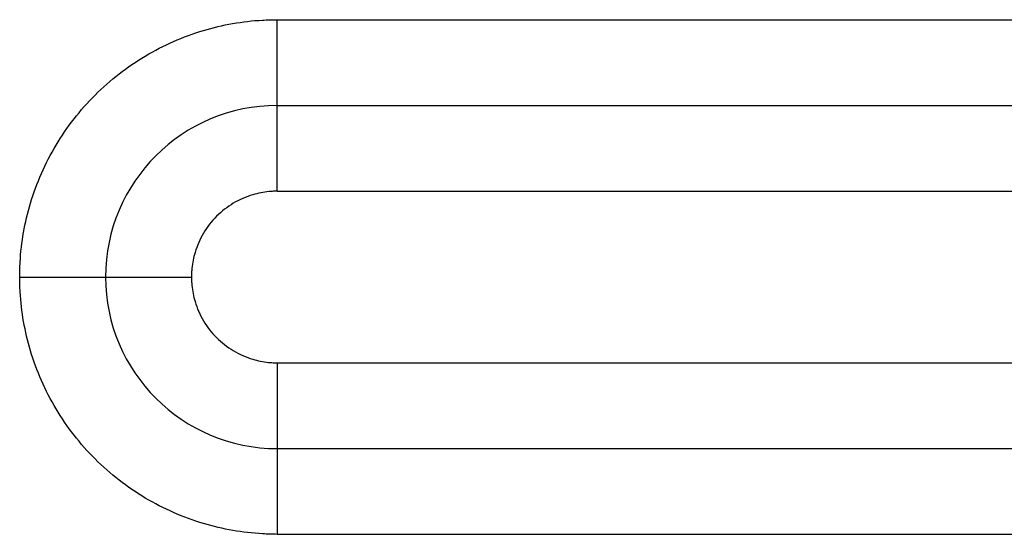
# Model space of a CAD drawing. Header units: inches. Extents: x -280 to 281, y -205 to 205.
# Tile 29 of 38: x 64 to 70, y 9 to 12. Entities that reach past the tile are written whole.
import ezdxf

# ---------------------------------------------------------------- set-up
doc = ezdxf.new("R2010")
doc.units = ezdxf.units.IN

# ---------------------------------------------------------------- blocks, each defined once
blk = doc.blocks.new('5222013340_00_G23_G27_BF_B14R_Motor_Bgr_63_EEXDe_1_1__1', base_point=(-96.5, -49.251))
at = {"color": 7, "linetype": 'Continuous'}
for p, q in [((131.5, 23.249), (166, 23.249)), ((131.5, 19.249), (166, 19.249))]:
    blk.add_line(p, q, dxfattribs=at)
for start, end in [(90, 180), (180, 270)]:
    blk.add_arc((131.5, 21.249), 2, start, end, dxfattribs=at)
at = {"color": 8, "linetype": 'Continuous'}
for points, knots in [([(128.5, 21.249), (128.5, 21.277), (128.501, 21.335), (128.508, 21.509), (128.538, 21.769), (128.649, 22.237), (128.897, 22.802), (129.357, 23.392), (129.947, 23.852), (130.511, 24.1), (130.979, 24.21), (131.239, 24.241), (131.413, 24.248), (131.471, 24.249), (131.5, 24.249)], [0, 0, 0, 0, 0.08616, 0.172274, 0.521578, 0.87093, 1.611483, 2.352036, 3.092588, 3.833141, 4.181973, 4.530753, 4.617373, 4.703939, 4.703939, 4.703939, 4.703939]), ([(131.5, 23.249), (131.5, 23.249), (131.5, 23.249), (131.5, 23.249), (131.5, 23.249), (131.5, 23.249), (131.5, 23.249), (131.5, 23.249), (131.5, 23.249), (131.5, 23.249), (131.5, 23.25), (131.5, 23.25), (131.5, 23.25), (131.5, 23.25), (131.5, 23.25), (131.5, 23.25), (131.5, 23.25), (131.5, 23.25), (131.5, 23.251), (131.5, 23.251), (131.5, 23.251), (131.5, 23.251), (131.5, 23.251), (131.5, 23.252), (131.5, 23.252), (131.5, 23.252), (131.5, 23.253), (131.5, 23.253), (131.5, 23.253), (131.5, 23.253), (131.5, 23.254), (131.5, 23.254), (131.5, 23.255), (131.5, 23.255), (131.5, 23.255), (131.5, 23.256), (131.5, 23.256), (131.5, 23.257), (131.5, 23.257), (131.5, 23.257), (131.5, 23.258), (131.5, 23.258), (131.5, 23.259), (131.5, 23.259), (131.5, 23.26), (131.5, 23.26), (131.5, 23.261), (131.5, 23.262), (131.5, 23.262), (131.5, 23.263), (131.5, 23.263), (131.5, 23.264), (131.5, 23.265), (131.5, 23.265), (131.5, 23.266), (131.5, 23.266), (131.5, 23.267), (131.5, 23.268), (131.5, 23.268), (131.5, 23.269), (131.5, 23.27), (131.5, 23.271), (131.5, 23.271), (131.5, 23.272), (131.5, 23.273), (131.5, 23.274), (131.5, 23.274), (131.5, 23.275), (131.5, 23.276), (131.5, 23.277), (131.5, 23.278), (131.5, 23.278), (131.5, 23.279), (131.5, 23.28), (131.5, 23.281), (131.5, 23.282), (131.5, 23.283), (131.5, 23.284), (131.5, 23.285), (131.5, 23.286), (131.5, 23.287), (131.5, 23.288), (131.5, 23.289), (131.5, 23.29), (131.5, 23.291), (131.5, 23.292), (131.5, 23.293), (131.5, 23.294), (131.5, 23.295), (131.5, 23.296), (131.5, 23.297), (131.5, 23.298), (131.5, 23.299), (131.5, 23.301), (131.5, 23.302), (131.5, 23.303), (131.5, 23.304), (131.5, 23.305), (131.5, 23.306), (131.5, 23.308), (131.5, 23.309), (131.5, 23.31), (131.5, 23.311), (131.5, 23.313), (131.5, 23.314), (131.5, 23.315), (131.5, 23.317), (131.5, 23.318), (131.5, 23.319), (131.5, 23.321), (131.5, 23.322), (131.5, 23.323), (131.5, 23.325), (131.5, 23.326), (131.5, 23.328), (131.5, 23.329), (131.5, 23.33), (131.5, 23.332), (131.5, 23.333), (131.5, 23.335), (131.5, 23.336), (131.5, 23.338), (131.5, 23.339), (131.5, 23.341), (131.5, 23.342), (131.5, 23.344), (131.5, 23.346), (131.5, 23.347), (131.5, 23.349), (131.5, 23.35), (131.5, 23.352), (131.5, 23.354), (131.5, 23.355), (131.5, 23.357), (131.5, 23.359), (131.5, 23.36), (131.5, 23.362), (131.5, 23.364), (131.5, 23.366), (131.5, 23.367), (131.5, 23.369), (131.5, 23.371), (131.5, 23.373), (131.5, 23.374), (131.5, 23.376), (131.5, 23.378), (131.5, 23.38), (131.5, 23.382), (131.5, 23.384), (131.5, 23.386), (131.5, 23.387), (131.5, 23.389), (131.5, 23.391), (131.5, 23.393), (131.5, 23.395), (131.5, 23.397), (131.5, 23.399), (131.5, 23.401), (131.5, 23.403), (131.5, 23.405), (131.5, 23.407), (131.5, 23.409), (131.5, 23.411), (131.5, 23.413), (131.5, 23.415), (131.5, 23.417), (131.5, 23.419), (131.5, 23.422), (131.5, 23.424), (131.5, 23.426), (131.5, 23.428), (131.5, 23.43), (131.5, 23.432), (131.5, 23.434), (131.5, 23.437), (131.5, 23.439), (131.5, 23.441), (131.5, 23.443), (131.5, 23.446), (131.5, 23.448), (131.5, 23.45), (131.5, 23.452), (131.5, 23.455), (131.5, 23.457), (131.5, 23.459), (131.5, 23.462), (131.5, 23.464), (131.5, 23.466), (131.5, 23.469), (131.5, 23.471), (131.5, 23.473), (131.5, 23.476), (131.5, 23.478), (131.5, 23.481), (131.5, 23.483), (131.5, 23.485), (131.5, 23.488), (131.5, 23.49), (131.5, 23.493), (131.5, 23.495), (131.5, 23.498), (131.5, 23.5), (131.5, 23.503), (131.5, 23.505), (131.5, 23.508), (131.5, 23.51), (131.5, 23.513), (131.5, 23.516), (131.5, 23.518), (131.5, 23.521), (131.5, 23.523), (131.5, 23.526), (131.5, 23.529), (131.5, 23.531), (131.5, 23.534), (131.5, 23.537), (131.5, 23.539), (131.5, 23.542), (131.5, 23.545), (131.5, 23.548), (131.5, 23.551), (131.5, 23.555), (131.5, 23.558), (131.5, 23.561), (131.5, 23.564), (131.5, 23.567), (131.5, 23.571), (131.5, 23.574), (131.5, 23.577), (131.5, 23.58), (131.5, 23.584), (131.5, 23.587), (131.5, 23.59), (131.5, 23.594), (131.5, 23.597), (131.5, 23.6), (131.5, 23.604), (131.5, 23.607), (131.5, 23.61), (131.5, 23.614), (131.5, 23.617), (131.5, 23.621), (131.5, 23.624), (131.5, 23.627), (131.5, 23.631), (131.5, 23.634), (131.5, 23.638), (131.5, 23.641), (131.5, 23.645), (131.5, 23.648), (131.5, 23.652), (131.5, 23.655), (131.5, 23.659), (131.5, 23.662), (131.5, 23.666), (131.5, 23.669), (131.5, 23.673), (131.5, 23.677), (131.5, 23.68), (131.5, 23.684), (131.5, 23.687), (131.5, 23.691), (131.5, 23.695), (131.5, 23.698), (131.5, 23.702), (131.5, 23.706), (131.5, 23.709), (131.5, 23.713), (131.5, 23.717), (131.5, 23.72), (131.5, 23.724), (131.5, 23.728), (131.5, 23.731), (131.5, 23.735), (131.5, 23.739), (131.5, 23.743), (131.5, 23.746), (131.5, 23.75), (131.5, 23.754), (131.5, 23.758), (131.5, 23.761), (131.5, 23.765), (131.5, 23.769), (131.5, 23.773), (131.5, 23.776), (131.5, 23.78), (131.5, 23.784), (131.5, 23.788), (131.5, 23.792), (131.5, 23.796), (131.5, 23.799), (131.5, 23.803), (131.5, 23.807), (131.5, 23.811), (131.5, 23.815), (131.5, 23.819), (131.5, 23.822), (131.5, 23.826), (131.5, 23.83), (131.5, 23.834), (131.5, 23.838), (131.5, 23.842), (131.5, 23.846), (131.5, 23.85), (131.5, 23.854), (131.5, 23.857), (131.5, 23.861), (131.5, 23.865), (131.5, 23.869), (131.5, 23.873), (131.5, 23.877), (131.5, 23.882), (131.5, 23.887), (131.5, 23.893), (131.5, 23.898), (131.5, 23.904), (131.5, 23.91), (131.5, 23.916), (131.5, 23.922), (131.5, 23.927), (131.5, 23.933), (131.5, 23.939), (131.5, 23.945), (131.5, 23.951), (131.5, 23.956), (131.5, 23.962), (131.5, 23.968), (131.5, 23.974), (131.5, 23.98), (131.5, 23.986), (131.5, 23.991), (131.5, 23.997), (131.5, 24.003), (131.5, 24.009), (131.5, 24.015), (131.5, 24.021), (131.5, 24.026), (131.5, 24.032), (131.5, 24.038), (131.5, 24.044), (131.5, 24.05), (131.5, 24.056), (131.5, 24.061), (131.5, 24.067), (131.5, 24.073), (131.5, 24.079), (131.5, 24.085), (131.5, 24.09), (131.5, 24.096), (131.5, 24.102), (131.5, 24.108), (131.5, 24.113), (131.5, 24.119), (131.5, 24.125), (131.5, 24.131), (131.5, 24.136), (131.5, 24.142), (131.5, 24.148), (131.5, 24.154), (131.5, 24.159), (131.5, 24.165), (131.5, 24.171), (131.5, 24.176), (131.5, 24.182), (131.5, 24.188), (131.5, 24.193), (131.5, 24.199), (131.5, 24.205), (131.5, 24.21), (131.5, 24.216), (131.5, 24.221), (131.5, 24.227), (131.5, 24.232), (131.5, 24.238), (131.5, 24.244), (131.5, 24.247), (131.5, 24.249)], [0, 0, 0, 0, 0.000007, 0.000015, 0.000035, 0.000062, 0.000109, 0.000171, 0.000247, 0.000323, 0.000409, 0.000505, 0.000612, 0.000729, 0.000857, 0.000995, 0.001155, 0.001328, 0.001512, 0.00171, 0.001919, 0.002141, 0.002375, 0.002622, 0.002882, 0.003154, 0.003438, 0.003736, 0.004046, 0.004368, 0.004704, 0.005052, 0.005413, 0.005787, 0.006174, 0.006574, 0.006988, 0.007414, 0.007853, 0.008305, 0.008771, 0.00925, 0.009742, 0.010247, 0.010766, 0.011298, 0.011844, 0.012403, 0.012975, 0.013561, 0.014161, 0.014774, 0.015401, 0.016041, 0.016695, 0.017337, 0.017992, 0.01866, 0.019341, 0.020035, 0.020742, 0.021462, 0.022194, 0.02294, 0.023699, 0.02447, 0.025255, 0.026053, 0.026864, 0.027688, 0.028525, 0.029375, 0.030239, 0.031115, 0.032005, 0.032908, 0.033824, 0.034753, 0.035696, 0.036652, 0.037621, 0.038603, 0.039599, 0.040608, 0.04163, 0.042666, 0.043715, 0.044777, 0.045853, 0.046943, 0.048045, 0.049162, 0.050291, 0.051434, 0.052591, 0.053761, 0.054945, 0.056142, 0.057353, 0.058578, 0.059816, 0.061067, 0.062333, 0.063612, 0.064904, 0.066211, 0.067531, 0.068865, 0.070212, 0.071554, 0.072909, 0.074279, 0.075662, 0.07706, 0.078471, 0.079896, 0.081335, 0.082788, 0.084255, 0.085735, 0.08723, 0.088737, 0.090259, 0.091794, 0.093343, 0.094906, 0.096482, 0.098071, 0.099674, 0.101291, 0.102921, 0.104564, 0.106221, 0.107891, 0.109575, 0.111271, 0.112982, 0.114705, 0.116441, 0.118191, 0.119954, 0.12173, 0.123519, 0.125321, 0.127136, 0.128964, 0.130806, 0.13266, 0.134527, 0.136407, 0.1383, 0.140205, 0.142124, 0.144055, 0.145999, 0.147956, 0.149925, 0.151907, 0.153902, 0.155909, 0.157929, 0.159961, 0.162006, 0.164063, 0.166133, 0.168216, 0.17031, 0.172417, 0.174537, 0.176668, 0.178812, 0.180968, 0.183137, 0.185318, 0.18751, 0.189715, 0.191932, 0.194161, 0.196403, 0.198656, 0.200921, 0.203198, 0.205487, 0.207788, 0.210101, 0.212426, 0.214762, 0.21711, 0.21947, 0.221842, 0.224226, 0.226621, 0.229027, 0.231446, 0.233876, 0.236317, 0.23877, 0.241235, 0.243711, 0.246198, 0.248697, 0.251207, 0.253729, 0.256262, 0.258806, 0.261361, 0.263928, 0.266506, 0.269095, 0.271695, 0.274306, 0.276928, 0.279562, 0.282206, 0.284862, 0.287528, 0.290205, 0.292894, 0.296014, 0.299148, 0.302296, 0.305457, 0.308633, 0.311822, 0.315024, 0.31824, 0.321468, 0.32471, 0.327965, 0.331233, 0.334513, 0.337806, 0.341112, 0.34443, 0.34776, 0.351102, 0.354457, 0.357823, 0.361201, 0.364591, 0.367992, 0.371405, 0.374829, 0.378265, 0.381711, 0.385169, 0.388637, 0.392116, 0.395606, 0.399107, 0.402617, 0.406138, 0.40967, 0.413211, 0.416763, 0.420324, 0.423895, 0.427475, 0.431065, 0.434665, 0.438273, 0.441891, 0.445518, 0.449154, 0.452799, 0.456452, 0.460114, 0.463784, 0.467463, 0.47115, 0.474845, 0.478548, 0.482259, 0.485978, 0.489704, 0.493438, 0.497179, 0.500928, 0.504684, 0.508447, 0.512216, 0.515993, 0.519777, 0.523567, 0.527363, 0.531166, 0.534975, 0.538791, 0.542612, 0.546439, 0.550273, 0.554111, 0.557956, 0.561806, 0.565661, 0.569521, 0.573387, 0.577257, 0.581133, 0.585013, 0.588898, 0.592787, 0.596681, 0.600579, 0.604482, 0.608388, 0.612299, 0.616213, 0.620131, 0.624052, 0.627977, 0.631906, 0.637685, 0.643469, 0.649259, 0.655053, 0.660852, 0.666655, 0.672462, 0.678273, 0.684087, 0.689904, 0.695724, 0.701546, 0.70737, 0.713196, 0.719024, 0.724853, 0.730682, 0.736512, 0.742343, 0.748173, 0.754003, 0.759833, 0.765661, 0.771488, 0.777314, 0.783137, 0.788959, 0.794777, 0.800593, 0.806406, 0.812216, 0.818022, 0.823824, 0.829621, 0.835414, 0.841201, 0.846984, 0.852761, 0.858532, 0.864297, 0.870055, 0.875807, 0.881551, 0.887288, 0.893018, 0.898739, 0.904452, 0.910156, 0.915852, 0.921538, 0.927215, 0.932881, 0.938538, 0.944184, 0.949819, 0.955443, 0.961056, 0.966657, 0.972246, 0.977823, 0.983387, 0.988938, 0.994476, 1, 1, 1, 1]), ([(131.5, 24.249), (131.523, 24.249), (131.571, 24.249), (137.344, 24.249), (148.821, 24.249), (160.274, 24.249), (166, 24.249)], [0, 0, 0, 0, 0.070953, 0.141853, 17.321142, 34.500431, 34.500431, 34.500431, 34.500431]), ([(131.5, 22.249), (131.5, 22.253), (131.5, 22.26), (131.5, 22.271), (131.5, 22.281), (131.5, 22.292), (131.5, 22.303), (131.5, 22.314), (131.5, 22.325), (131.5, 22.336), (131.5, 22.347), (131.5, 22.358), (131.5, 22.369), (131.5, 22.381), (131.5, 22.392), (131.5, 22.403), (131.5, 22.414), (131.5, 22.425), (131.5, 22.437), (131.5, 22.448), (131.5, 22.459), (131.5, 22.471), (131.5, 22.482), (131.5, 22.493), (131.5, 22.504), (131.5, 22.516), (131.5, 22.527), (131.5, 22.538), (131.5, 22.55), (131.5, 22.561), (131.5, 22.572), (131.5, 22.584), (131.5, 22.595), (131.5, 22.606), (131.5, 22.616), (131.5, 22.625), (131.5, 22.633), (131.5, 22.64), (131.5, 22.648), (131.5, 22.656), (131.5, 22.663), (131.5, 22.671), (131.5, 22.678), (131.5, 22.686), (131.5, 22.693), (131.5, 22.701), (131.5, 22.708), (131.5, 22.716), (131.5, 22.723), (131.5, 22.731), (131.5, 22.738), (131.5, 22.746), (131.5, 22.753), (131.5, 22.76), (131.5, 22.767), (131.5, 22.775), (131.5, 22.782), (131.5, 22.789), (131.5, 22.796), (131.5, 22.803), (131.5, 22.811), (131.5, 22.818), (131.5, 22.825), (131.5, 22.832), (131.5, 22.839), (131.5, 22.845), (131.5, 22.852), (131.5, 22.859), (131.5, 22.866), (131.5, 22.873), (131.5, 22.879), (131.5, 22.886), (131.5, 22.893), (131.5, 22.899), (131.5, 22.906), (131.5, 22.912), (131.5, 22.919), (131.5, 22.925), (131.5, 22.931), (131.5, 22.938), (131.5, 22.944), (131.5, 22.95), (131.5, 22.956), (131.5, 22.961), (131.5, 22.967), (131.5, 22.972), (131.5, 22.977), (131.5, 22.982), (131.5, 22.987), (131.5, 22.992), (131.5, 22.997), (131.5, 23.002), (131.5, 23.007), (131.5, 23.011), (131.5, 23.016), (131.5, 23.021), (131.5, 23.025), (131.5, 23.03), (131.5, 23.035), (131.5, 23.039), (131.5, 23.044), (131.5, 23.048), (131.5, 23.053), (131.5, 23.057), (131.5, 23.061), (131.5, 23.065), (131.5, 23.07), (131.5, 23.074), (131.5, 23.078), (131.5, 23.082), (131.5, 23.086), (131.5, 23.09), (131.5, 23.094), (131.5, 23.098), (131.5, 23.102), (131.5, 23.105), (131.5, 23.109), (131.5, 23.113), (131.5, 23.117), (131.5, 23.12), (131.5, 23.124), (131.5, 23.127), (131.5, 23.131), (131.5, 23.134), (131.5, 23.137), (131.5, 23.141), (131.5, 23.144), (131.5, 23.147), (131.5, 23.15), (131.5, 23.153), (131.5, 23.156), (131.5, 23.159), (131.5, 23.162), (131.5, 23.165), (131.5, 23.168), (131.5, 23.171), (131.5, 23.174), (131.5, 23.176), (131.5, 23.179), (131.5, 23.181), (131.5, 23.184), (131.5, 23.186), (131.5, 23.189), (131.5, 23.191), (131.5, 23.194), (131.5, 23.196), (131.5, 23.198), (131.5, 23.2), (131.5, 23.202), (131.5, 23.205), (131.5, 23.207), (131.5, 23.209), (131.5, 23.21), (131.5, 23.212), (131.5, 23.214), (131.5, 23.216), (131.5, 23.218), (131.5, 23.219), (131.5, 23.221), (131.5, 23.223), (131.5, 23.224), (131.5, 23.226), (131.5, 23.227), (131.5, 23.229), (131.5, 23.23), (131.5, 23.231), (131.5, 23.232), (131.5, 23.234), (131.5, 23.235), (131.5, 23.236), (131.5, 23.237), (131.5, 23.238), (131.5, 23.239), (131.5, 23.24), (131.5, 23.241), (131.5, 23.242), (131.5, 23.242), (131.5, 23.243), (131.5, 23.244), (131.5, 23.244), (131.5, 23.245), (131.5, 23.246), (131.5, 23.246), (131.5, 23.247), (131.5, 23.247), (131.5, 23.247), (131.5, 23.248), (131.5, 23.248), (131.5, 23.248), (131.5, 23.249), (131.5, 23.249), (131.5, 23.249), (131.5, 23.249), (131.5, 23.249), (131.5, 23.249), (131.5, 23.249), (131.5, 23.249)], [0, 0, 0, 0, 0.010726, 0.021502, 0.032326, 0.043195, 0.054108, 0.065061, 0.076053, 0.087081, 0.098144, 0.109239, 0.120363, 0.131515, 0.142692, 0.153892, 0.165113, 0.176353, 0.187609, 0.198878, 0.21016, 0.221452, 0.23275, 0.244054, 0.255361, 0.266668, 0.277974, 0.289276, 0.300572, 0.311859, 0.323137, 0.334401, 0.34565, 0.356882, 0.368095, 0.375785, 0.383461, 0.391124, 0.398771, 0.406402, 0.414017, 0.421613, 0.429191, 0.43675, 0.444288, 0.451805, 0.4593, 0.466772, 0.47422, 0.481644, 0.489041, 0.496413, 0.503757, 0.511073, 0.518361, 0.525618, 0.532844, 0.540039, 0.547202, 0.554331, 0.561426, 0.568486, 0.57551, 0.582497, 0.589446, 0.596357, 0.603229, 0.61006, 0.61685, 0.623598, 0.630303, 0.636965, 0.643582, 0.650153, 0.656678, 0.663156, 0.669586, 0.675967, 0.682298, 0.688578, 0.694807, 0.700984, 0.707107, 0.712329, 0.71751, 0.72265, 0.727747, 0.732803, 0.737816, 0.742786, 0.747714, 0.752599, 0.757441, 0.762239, 0.766994, 0.771705, 0.776372, 0.780995, 0.785573, 0.790107, 0.794595, 0.799039, 0.803437, 0.80779, 0.812097, 0.816358, 0.820573, 0.824742, 0.828864, 0.832939, 0.836967, 0.840948, 0.844882, 0.848767, 0.852605, 0.856395, 0.860137, 0.863829, 0.867474, 0.871069, 0.874615, 0.878111, 0.881558, 0.884956, 0.888303, 0.8916, 0.894846, 0.898042, 0.901187, 0.90428, 0.907323, 0.910314, 0.913253, 0.91614, 0.918975, 0.921757, 0.924487, 0.927164, 0.929788, 0.932375, 0.93491, 0.937395, 0.939829, 0.942212, 0.944544, 0.946826, 0.949058, 0.951239, 0.953371, 0.955452, 0.957484, 0.959465, 0.961398, 0.96328, 0.965114, 0.966898, 0.968633, 0.970318, 0.971955, 0.973544, 0.975083, 0.976574, 0.978017, 0.979411, 0.980757, 0.982055, 0.983305, 0.984509, 0.985666, 0.986776, 0.987839, 0.988856, 0.989826, 0.990751, 0.991629, 0.992463, 0.993251, 0.993994, 0.994692, 0.995346, 0.995955, 0.99652, 0.997042, 0.997521, 0.997956, 0.998348, 0.998698, 0.999006, 0.999241, 0.999443, 0.999614, 0.999754, 0.999862, 0.999939, 0.999975, 1, 1, 1, 1]), ([(131.5, 22.249), (131.492, 22.249), (131.476, 22.249), (131.452, 22.248), (131.428, 22.247), (131.379, 22.242), (131.307, 22.232), (131.165, 22.197), (130.982, 22.117), (130.786, 21.964), (130.632, 21.767), (130.553, 21.585), (130.518, 21.444), (130.507, 21.373), (130.503, 21.325), (130.501, 21.3), (130.5, 21.274), (130.5, 21.257), (130.5, 21.249)], [0, 0, 0, 0, 0.024235, 0.04847, 0.072697, 0.096909, 0.193673, 0.290494, 0.537345, 0.784196, 1.031047, 1.277898, 1.372499, 1.467041, 1.492404, 1.517775, 1.543153, 1.568531, 1.568531, 1.568531, 1.568531]), ([(131.5, 22.249), (131.524, 22.249), (131.571, 22.249), (137.344, 22.249), (148.821, 22.249), (160.274, 22.249), (166, 22.249)], [0, 0, 0, 0, 0.070572, 0.141174, 17.320464, 34.499753, 34.499753, 34.499753, 34.499753]), ([(131.5, 18.249), (131.471, 18.249), (131.414, 18.25), (131.24, 18.258), (130.98, 18.288), (130.512, 18.398), (129.947, 18.646), (129.357, 19.106), (128.897, 19.696), (128.649, 20.261), (128.539, 20.728), (128.509, 20.988), (128.501, 21.162), (128.5, 21.22), (128.5, 21.249)], [0, 0, 0, 0, 0.085917, 0.171843, 0.521146, 0.870499, 1.611052, 2.351605, 3.092157, 3.83271, 4.181541, 4.530322, 4.616975, 4.703583, 4.703583, 4.703583, 4.703583]), ([(128.5, 21.249), (128.502, 21.249), (128.506, 21.249), (128.511, 21.249), (128.517, 21.249), (128.522, 21.249), (128.528, 21.249), (128.533, 21.249), (128.539, 21.249), (128.545, 21.249), (128.55, 21.249), (128.556, 21.249), (128.561, 21.249), (128.567, 21.249), (128.573, 21.249), (128.578, 21.249), (128.584, 21.249), (128.59, 21.249), (128.596, 21.249), (128.601, 21.249), (128.607, 21.249), (128.613, 21.249), (128.618, 21.249), (128.624, 21.249), (128.63, 21.249), (128.636, 21.249), (128.641, 21.249), (128.647, 21.249), (128.653, 21.249), (128.659, 21.249), (128.665, 21.249), (128.67, 21.249), (128.676, 21.249), (128.682, 21.249), (128.688, 21.249), (128.694, 21.249), (128.699, 21.249), (128.705, 21.249), (128.711, 21.249), (128.717, 21.249), (128.723, 21.249), (128.729, 21.249), (128.734, 21.249), (128.74, 21.249), (128.746, 21.249), (128.752, 21.249), (128.758, 21.249), (128.763, 21.249), (128.769, 21.249), (128.775, 21.249), (128.781, 21.249), (128.787, 21.249), (128.793, 21.249), (128.798, 21.249), (128.804, 21.249), (128.81, 21.249), (128.816, 21.249), (128.822, 21.249), (128.828, 21.249), (128.833, 21.249), (128.839, 21.249), (128.845, 21.249), (128.851, 21.249), (128.857, 21.249), (128.862, 21.249), (128.867, 21.249), (128.872, 21.249), (128.876, 21.249), (128.88, 21.249), (128.884, 21.249), (128.887, 21.249), (128.891, 21.249), (128.895, 21.249), (128.899, 21.249), (128.903, 21.249), (128.907, 21.249), (128.911, 21.249), (128.914, 21.249), (128.918, 21.249), (128.922, 21.249), (128.926, 21.249), (128.93, 21.249), (128.934, 21.249), (128.937, 21.249), (128.941, 21.249), (128.945, 21.249), (128.949, 21.249), (128.953, 21.249), (128.956, 21.249), (128.96, 21.249), (128.964, 21.249), (128.968, 21.249), (128.972, 21.249), (128.975, 21.249), (128.979, 21.249), (128.983, 21.249), (128.987, 21.249), (128.99, 21.249), (128.994, 21.249), (128.998, 21.249), (129.001, 21.249), (129.005, 21.249), (129.009, 21.249), (129.013, 21.249), (129.016, 21.249), (129.02, 21.249), (129.024, 21.249), (129.027, 21.249), (129.031, 21.249), (129.035, 21.249), (129.038, 21.249), (129.042, 21.249), (129.045, 21.249), (129.049, 21.249), (129.053, 21.249), (129.056, 21.249), (129.06, 21.249), (129.063, 21.249), (129.067, 21.249), (129.07, 21.249), (129.074, 21.249), (129.078, 21.249), (129.081, 21.249), (129.085, 21.249), (129.088, 21.249), (129.092, 21.249), (129.095, 21.249), (129.099, 21.249), (129.102, 21.249), (129.106, 21.249), (129.109, 21.249), (129.112, 21.249), (129.116, 21.249), (129.119, 21.249), (129.123, 21.249), (129.126, 21.249), (129.129, 21.249), (129.133, 21.249), (129.136, 21.249), (129.14, 21.249), (129.143, 21.249), (129.146, 21.249), (129.15, 21.249), (129.153, 21.249), (129.156, 21.249), (129.159, 21.249), (129.163, 21.249), (129.166, 21.249), (129.169, 21.249), (129.172, 21.249), (129.176, 21.249), (129.179, 21.249), (129.182, 21.249), (129.185, 21.249), (129.188, 21.249), (129.192, 21.249), (129.195, 21.249), (129.198, 21.249), (129.201, 21.249), (129.204, 21.249), (129.207, 21.249), (129.21, 21.249), (129.212, 21.249), (129.215, 21.249), (129.218, 21.249), (129.22, 21.249), (129.223, 21.249), (129.226, 21.249), (129.228, 21.249), (129.231, 21.249), (129.233, 21.249), (129.236, 21.249), (129.238, 21.249), (129.241, 21.249), (129.243, 21.249), (129.246, 21.249), (129.248, 21.249), (129.251, 21.249), (129.253, 21.249), (129.256, 21.249), (129.258, 21.249), (129.261, 21.249), (129.263, 21.249), (129.266, 21.249), (129.268, 21.249), (129.27, 21.249), (129.273, 21.249), (129.275, 21.249), (129.278, 21.249), (129.28, 21.249), (129.282, 21.249), (129.285, 21.249), (129.287, 21.249), (129.289, 21.249), (129.291, 21.249), (129.294, 21.249), (129.296, 21.249), (129.298, 21.249), (129.301, 21.249), (129.303, 21.249), (129.305, 21.249), (129.307, 21.249), (129.309, 21.249), (129.312, 21.249), (129.314, 21.249), (129.316, 21.249), (129.318, 21.249), (129.32, 21.249), (129.322, 21.249), (129.325, 21.249), (129.327, 21.249), (129.329, 21.249), (129.331, 21.249), (129.333, 21.249), (129.335, 21.249), (129.337, 21.249), (129.339, 21.249), (129.341, 21.249), (129.343, 21.249), (129.345, 21.249), (129.347, 21.249), (129.349, 21.249), (129.351, 21.249), (129.353, 21.249), (129.355, 21.249), (129.357, 21.249), (129.359, 21.249), (129.361, 21.249), (129.362, 21.249), (129.364, 21.249), (129.366, 21.249), (129.368, 21.249), (129.37, 21.249), (129.372, 21.249), (129.373, 21.249), (129.375, 21.249), (129.377, 21.249), (129.379, 21.249), (129.381, 21.249), (129.382, 21.249), (129.384, 21.249), (129.386, 21.249), (129.387, 21.249), (129.389, 21.249), (129.391, 21.249), (129.392, 21.249), (129.394, 21.249), (129.396, 21.249), (129.397, 21.249), (129.399, 21.249), (129.401, 21.249), (129.402, 21.249), (129.404, 21.249), (129.405, 21.249), (129.407, 21.249), (129.408, 21.249), (129.41, 21.249), (129.411, 21.249), (129.413, 21.249), (129.414, 21.249), (129.416, 21.249), (129.417, 21.249), (129.419, 21.249), (129.42, 21.249), (129.422, 21.249), (129.423, 21.249), (129.424, 21.249), (129.426, 21.249), (129.427, 21.249), (129.428, 21.249), (129.43, 21.249), (129.431, 21.249), (129.432, 21.249), (129.434, 21.249), (129.435, 21.249), (129.436, 21.249), (129.438, 21.249), (129.439, 21.249), (129.44, 21.249), (129.441, 21.249), (129.443, 21.249), (129.444, 21.249), (129.445, 21.249), (129.446, 21.249), (129.447, 21.249), (129.449, 21.249), (129.45, 21.249), (129.451, 21.249), (129.452, 21.249), (129.453, 21.249), (129.454, 21.249), (129.455, 21.249), (129.456, 21.249), (129.457, 21.249), (129.458, 21.249), (129.459, 21.249), (129.46, 21.249), (129.461, 21.249), (129.462, 21.249), (129.463, 21.249), (129.464, 21.249), (129.465, 21.249), (129.466, 21.249), (129.467, 21.249), (129.468, 21.249), (129.469, 21.249), (129.47, 21.249), (129.471, 21.249), (129.471, 21.249), (129.472, 21.249), (129.473, 21.249), (129.474, 21.249), (129.475, 21.249), (129.476, 21.249), (129.476, 21.249), (129.477, 21.249), (129.478, 21.249), (129.479, 21.249), (129.479, 21.249), (129.48, 21.249), (129.481, 21.249), (129.481, 21.249), (129.482, 21.249), (129.483, 21.249), (129.483, 21.249), (129.484, 21.249), (129.485, 21.249), (129.485, 21.249), (129.486, 21.249), (129.486, 21.249), (129.487, 21.249), (129.488, 21.249), (129.488, 21.249), (129.489, 21.249), (129.489, 21.249), (129.49, 21.249), (129.49, 21.249), (129.491, 21.249), (129.491, 21.249), (129.492, 21.249), (129.492, 21.249), (129.493, 21.249), (129.493, 21.249), (129.493, 21.249), (129.494, 21.249), (129.494, 21.249), (129.495, 21.249), (129.495, 21.249), (129.495, 21.249), (129.496, 21.249), (129.496, 21.249), (129.496, 21.249), (129.497, 21.249), (129.497, 21.249), (129.497, 21.249), (129.497, 21.249), (129.498, 21.249), (129.498, 21.249), (129.498, 21.249), (129.498, 21.249), (129.498, 21.249), (129.499, 21.249), (129.499, 21.249), (129.499, 21.249), (129.499, 21.249), (129.499, 21.249), (129.499, 21.249), (129.499, 21.249), (129.5, 21.249), (129.5, 21.249), (129.5, 21.249), (129.5, 21.249), (129.5, 21.249), (129.5, 21.249), (129.5, 21.249), (129.5, 21.249), (129.5, 21.249), (129.5, 21.249), (129.5, 21.249)], [0, 0, 0, 0, 0.005524, 0.011062, 0.016613, 0.022178, 0.027754, 0.033343, 0.038944, 0.044557, 0.050181, 0.055817, 0.061463, 0.067119, 0.072786, 0.078462, 0.084149, 0.089844, 0.095548, 0.101261, 0.106983, 0.112712, 0.118449, 0.124194, 0.129945, 0.135704, 0.141468, 0.147239, 0.153016, 0.158799, 0.164587, 0.17038, 0.176177, 0.181979, 0.187785, 0.193594, 0.199407, 0.205223, 0.211042, 0.216863, 0.222687, 0.228512, 0.23434, 0.240168, 0.245997, 0.251827, 0.257658, 0.263488, 0.269318, 0.275148, 0.280976, 0.286804, 0.29263, 0.298454, 0.304277, 0.310096, 0.315913, 0.321728, 0.327538, 0.333345, 0.339149, 0.344947, 0.350742, 0.356531, 0.362316, 0.368095, 0.371982, 0.375866, 0.379746, 0.383623, 0.387496, 0.391365, 0.395231, 0.399093, 0.40295, 0.406803, 0.410652, 0.414497, 0.418337, 0.422172, 0.426003, 0.429828, 0.433649, 0.437465, 0.441275, 0.44508, 0.44888, 0.452674, 0.456462, 0.460245, 0.464022, 0.467792, 0.471557, 0.475316, 0.479068, 0.482813, 0.486552, 0.490285, 0.494011, 0.497729, 0.501441, 0.505146, 0.508843, 0.512533, 0.516216, 0.519891, 0.523558, 0.527218, 0.53087, 0.534513, 0.538149, 0.541776, 0.545395, 0.549006, 0.552608, 0.556201, 0.559786, 0.563362, 0.566928, 0.570486, 0.574034, 0.577573, 0.581102, 0.584622, 0.588132, 0.591633, 0.595123, 0.598604, 0.602074, 0.605534, 0.608984, 0.612423, 0.615852, 0.61927, 0.622677, 0.626073, 0.629459, 0.632833, 0.636196, 0.639547, 0.642887, 0.646216, 0.649533, 0.652837, 0.656131, 0.659412, 0.66268, 0.665937, 0.669181, 0.672413, 0.675632, 0.678839, 0.682032, 0.685213, 0.688381, 0.691535, 0.694676, 0.697804, 0.700919, 0.70402, 0.707107, 0.709771, 0.712424, 0.715066, 0.717698, 0.720319, 0.722929, 0.725528, 0.728116, 0.730694, 0.73326, 0.735815, 0.73836, 0.740893, 0.743416, 0.745927, 0.748427, 0.750916, 0.753394, 0.755861, 0.758316, 0.760761, 0.763194, 0.765615, 0.768026, 0.770424, 0.772812, 0.775188, 0.777553, 0.779906, 0.782248, 0.784578, 0.786896, 0.789203, 0.791499, 0.793783, 0.796055, 0.798315, 0.800564, 0.8028, 0.805025, 0.807239, 0.80944, 0.81163, 0.813807, 0.815973, 0.818127, 0.820268, 0.822398, 0.824516, 0.826621, 0.828715, 0.830796, 0.832865, 0.834922, 0.836967, 0.839, 0.84102, 0.843028, 0.845024, 0.847007, 0.848978, 0.850936, 0.852882, 0.854816, 0.856737, 0.858646, 0.860542, 0.862425, 0.864296, 0.866154, 0.868, 0.869832, 0.871652, 0.87346, 0.875254, 0.877036, 0.878805, 0.880561, 0.882304, 0.884034, 0.885751, 0.887455, 0.889147, 0.890825, 0.89249, 0.894142, 0.895781, 0.897407, 0.899019, 0.900619, 0.902205, 0.903778, 0.905337, 0.906883, 0.908416, 0.909936, 0.911442, 0.912935, 0.914414, 0.915879, 0.917332, 0.91877, 0.920195, 0.921607, 0.923005, 0.924389, 0.925759, 0.927116, 0.928459, 0.929788, 0.931136, 0.93247, 0.93379, 0.935096, 0.936389, 0.937668, 0.938933, 0.940185, 0.941423, 0.942647, 0.943858, 0.945055, 0.946239, 0.947409, 0.948566, 0.949709, 0.950839, 0.951955, 0.953058, 0.954147, 0.955223, 0.956286, 0.957335, 0.95837, 0.959393, 0.960402, 0.961397, 0.96238, 0.963349, 0.964305, 0.965247, 0.966177, 0.967093, 0.967996, 0.968885, 0.969762, 0.970625, 0.971475, 0.972313, 0.973137, 0.973947, 0.974745, 0.97553, 0.976302, 0.97706, 0.977806, 0.978539, 0.979259, 0.979965, 0.980659, 0.98134, 0.982008, 0.982663, 0.983305, 0.983959, 0.9846, 0.985227, 0.98584, 0.986439, 0.987025, 0.987598, 0.988157, 0.988702, 0.989234, 0.989753, 0.990258, 0.99075, 0.991229, 0.991695, 0.992147, 0.992587, 0.993013, 0.993426, 0.993826, 0.994213, 0.994587, 0.994948, 0.995297, 0.995632, 0.995955, 0.996265, 0.996562, 0.996847, 0.997119, 0.997378, 0.997625, 0.997859, 0.998081, 0.998291, 0.998488, 0.998673, 0.998845, 0.999006, 0.999144, 0.999271, 0.999389, 0.999495, 0.999592, 0.999678, 0.999754, 0.999829, 0.999891, 0.999939, 0.999966, 0.999985, 0.999994, 1, 1, 1, 1]), ([(129.5, 21.249), (129.5, 21.249), (129.5, 21.249), (129.5, 21.249), (129.5, 21.249), (129.5, 21.249), (129.5, 21.249), (129.501, 21.249), (129.501, 21.249), (129.501, 21.249), (129.501, 21.249), (129.502, 21.249), (129.502, 21.249), (129.502, 21.249), (129.503, 21.249), (129.503, 21.249), (129.504, 21.249), (129.505, 21.249), (129.505, 21.249), (129.506, 21.249), (129.507, 21.249), (129.508, 21.249), (129.508, 21.249), (129.509, 21.249), (129.51, 21.249), (129.511, 21.249), (129.512, 21.249), (129.513, 21.249), (129.514, 21.249), (129.516, 21.249), (129.517, 21.249), (129.518, 21.249), (129.519, 21.249), (129.521, 21.249), (129.522, 21.249), (129.523, 21.249), (129.525, 21.249), (129.526, 21.249), (129.528, 21.249), (129.53, 21.249), (129.531, 21.249), (129.533, 21.249), (129.535, 21.249), (129.537, 21.249), (129.539, 21.249), (129.541, 21.249), (129.543, 21.249), (129.545, 21.249), (129.547, 21.249), (129.549, 21.249), (129.551, 21.249), (129.553, 21.249), (129.555, 21.249), (129.558, 21.249), (129.56, 21.249), (129.563, 21.249), (129.565, 21.249), (129.568, 21.249), (129.57, 21.249), (129.573, 21.249), (129.576, 21.249), (129.578, 21.249), (129.581, 21.249), (129.584, 21.249), (129.587, 21.249), (129.59, 21.249), (129.593, 21.249), (129.596, 21.249), (129.599, 21.249), (129.602, 21.249), (129.605, 21.249), (129.608, 21.249), (129.612, 21.249), (129.615, 21.249), (129.618, 21.249), (129.622, 21.249), (129.625, 21.249), (129.629, 21.249), (129.633, 21.249), (129.636, 21.249), (129.64, 21.249), (129.644, 21.249), (129.647, 21.249), (129.651, 21.249), (129.655, 21.249), (129.659, 21.249), (129.663, 21.249), (129.667, 21.249), (129.671, 21.249), (129.675, 21.249), (129.679, 21.249), (129.684, 21.249), (129.688, 21.249), (129.692, 21.249), (129.697, 21.249), (129.701, 21.249), (129.705, 21.249), (129.71, 21.249), (129.714, 21.249), (129.719, 21.249), (129.724, 21.249), (129.728, 21.249), (129.733, 21.249), (129.738, 21.249), (129.743, 21.249), (129.747, 21.249), (129.752, 21.249), (129.757, 21.249), (129.762, 21.249), (129.767, 21.249), (129.772, 21.249), (129.777, 21.249), (129.783, 21.249), (129.788, 21.249), (129.793, 21.249), (129.799, 21.249), (129.805, 21.249), (129.811, 21.249), (129.818, 21.249), (129.824, 21.249), (129.83, 21.249), (129.837, 21.249), (129.843, 21.249), (129.85, 21.249), (129.856, 21.249), (129.863, 21.249), (129.87, 21.249), (129.876, 21.249), (129.883, 21.249), (129.89, 21.249), (129.897, 21.249), (129.904, 21.249), (129.911, 21.249), (129.918, 21.249), (129.925, 21.249), (129.932, 21.249), (129.939, 21.249), (129.946, 21.249), (129.953, 21.249), (129.96, 21.249), (129.967, 21.249), (129.974, 21.249), (129.982, 21.249), (129.989, 21.249), (129.996, 21.249), (130.004, 21.249), (130.011, 21.249), (130.018, 21.249), (130.026, 21.249), (130.033, 21.249), (130.041, 21.249), (130.048, 21.249), (130.056, 21.249), (130.063, 21.249), (130.071, 21.249), (130.078, 21.249), (130.086, 21.249), (130.094, 21.249), (130.101, 21.249), (130.109, 21.249), (130.117, 21.249), (130.124, 21.249), (130.133, 21.249), (130.143, 21.249), (130.154, 21.249), (130.166, 21.249), (130.177, 21.249), (130.188, 21.249), (130.199, 21.249), (130.211, 21.249), (130.222, 21.249), (130.233, 21.249), (130.245, 21.249), (130.256, 21.249), (130.267, 21.249), (130.279, 21.249), (130.29, 21.249), (130.301, 21.249), (130.312, 21.249), (130.324, 21.249), (130.335, 21.249), (130.346, 21.249), (130.357, 21.249), (130.368, 21.249), (130.38, 21.249), (130.391, 21.249), (130.402, 21.249), (130.413, 21.249), (130.424, 21.249), (130.435, 21.249), (130.446, 21.249), (130.457, 21.249), (130.468, 21.249), (130.478, 21.249), (130.489, 21.249), (130.496, 21.249), (130.5, 21.249)], [0, 0, 0, 0, 0.0000255, 0.0000613, 0.0001383, 0.0002464, 0.0003858, 0.0005568, 0.0007596, 0.0009942, 0.0013018, 0.0016517, 0.0020441, 0.0024794, 0.0029578, 0.0034796, 0.0040451, 0.0046546, 0.0053083, 0.0060065, 0.0067495, 0.0075375, 0.0083708, 0.0092495, 0.010174, 0.0111444, 0.0121611, 0.0132242, 0.014334, 0.0154908, 0.0166947, 0.0179448, 0.0192428, 0.0205889, 0.0219832, 0.0234258, 0.0249168, 0.0264564, 0.0280446, 0.0296816, 0.0313675, 0.0331024, 0.0348865, 0.0367198, 0.0386025, 0.0405347, 0.0425165, 0.0445481, 0.0466295, 0.0487608, 0.0509423, 0.053174, 0.055456, 0.0577885, 0.0601715, 0.0626052, 0.0650898, 0.0676252, 0.0702117, 0.0728357, 0.0755128, 0.0782427, 0.0810252, 0.0838601, 0.0867473, 0.0896863, 0.0926772, 0.0957196, 0.0988133, 0.1019582, 0.1051539, 0.1084003, 0.1116972, 0.1150444, 0.1184416, 0.1218886, 0.1253852, 0.1289312, 0.1325264, 0.1361706, 0.1398635, 0.1436049, 0.1473947, 0.1512326, 0.1551183, 0.1590518, 0.1630327, 0.1670608, 0.171136, 0.1752579, 0.1794265, 0.1836415, 0.1879026, 0.1922097, 0.1965625, 0.2009609, 0.2054046, 0.2098933, 0.2144269, 0.2190052, 0.223628, 0.228295, 0.233006, 0.2377608, 0.2425592, 0.2474009, 0.2522858, 0.2572137, 0.2621843, 0.2671974, 0.2722528, 0.2773503, 0.2824897, 0.2876707, 0.2928931, 0.2990163, 0.3051928, 0.3114217, 0.3177021, 0.3240331, 0.330414, 0.3368438, 0.3433217, 0.3498467, 0.3564182, 0.363035, 0.3696965, 0.3764018, 0.3831498, 0.3899399, 0.3967712, 0.4036427, 0.4105536, 0.417503, 0.4244901, 0.4315141, 0.4385739, 0.4456689, 0.452798, 0.4599604, 0.4671554, 0.4743819, 0.4816392, 0.4889264, 0.4962425, 0.5035868, 0.5109584, 0.5183563, 0.5257798, 0.533228, 0.5407, 0.5481949, 0.5557119, 0.5632501, 0.5708086, 0.5783866, 0.5859833, 0.5935976, 0.6012288, 0.6088761, 0.6165384, 0.6242151, 0.6319051, 0.6431177, 0.6543497, 0.665599, 0.6768633, 0.6881404, 0.699428, 0.7107239, 0.7220258, 0.7333316, 0.744639, 0.7559457, 0.7672496, 0.7785483, 0.7898396, 0.8011213, 0.8123912, 0.823647, 0.8348865, 0.8461075, 0.8573077, 0.8684848, 0.8796367, 0.890761, 0.9018556, 0.9129183, 0.9239467, 0.9349387, 0.945892, 0.9568043, 0.9676735, 0.9784973, 0.9892735, 0.9999997, 0.9999997, 0.9999997, 0.9999997]), ([(130.5, 21.249), (130.5, 21.241), (130.5, 21.225), (130.501, 21.201), (130.503, 21.177), (130.507, 21.128), (130.517, 21.057), (130.552, 20.914), (130.632, 20.732), (130.786, 20.535), (130.982, 20.382), (131.164, 20.302), (131.305, 20.267), (131.376, 20.256), (131.424, 20.252), (131.45, 20.25), (131.475, 20.249), (131.492, 20.249), (131.5, 20.249)], [0, 0, 0, 0, 0.024122, 0.048239, 0.07236, 0.096498, 0.193262, 0.290083, 0.536934, 0.783785, 1.030636, 1.277487, 1.372088, 1.46663, 1.492037, 1.517472, 1.542921, 1.568367, 1.568367, 1.568367, 1.568367]), ([(131.5, 20.249), (131.5, 20.247), (131.5, 20.244), (131.5, 20.238), (131.5, 20.232), (131.5, 20.227), (131.5, 20.221), (131.5, 20.216), (131.5, 20.21), (131.5, 20.205), (131.5, 20.199), (131.5, 20.193), (131.5, 20.188), (131.5, 20.182), (131.5, 20.176), (131.5, 20.171), (131.5, 20.165), (131.5, 20.159), (131.5, 20.154), (131.5, 20.148), (131.5, 20.142), (131.5, 20.136), (131.5, 20.131), (131.5, 20.125), (131.5, 20.119), (131.5, 20.113), (131.5, 20.108), (131.5, 20.102), (131.5, 20.096), (131.5, 20.09), (131.5, 20.085), (131.5, 20.079), (131.5, 20.073), (131.5, 20.067), (131.5, 20.061), (131.5, 20.056), (131.5, 20.05), (131.5, 20.044), (131.5, 20.038), (131.5, 20.032), (131.5, 20.026), (131.5, 20.021), (131.5, 20.015), (131.5, 20.009), (131.5, 20.003), (131.5, 19.997), (131.5, 19.991), (131.5, 19.986), (131.5, 19.98), (131.5, 19.974), (131.5, 19.968), (131.5, 19.962), (131.5, 19.956), (131.5, 19.951), (131.5, 19.945), (131.5, 19.939), (131.5, 19.933), (131.5, 19.927), (131.5, 19.922), (131.5, 19.916), (131.5, 19.91), (131.5, 19.904), (131.5, 19.898), (131.5, 19.893), (131.5, 19.887), (131.5, 19.882), (131.5, 19.877), (131.5, 19.873), (131.5, 19.869), (131.5, 19.865), (131.5, 19.861), (131.5, 19.857), (131.5, 19.854), (131.5, 19.85), (131.5, 19.846), (131.5, 19.842), (131.5, 19.838), (131.5, 19.834), (131.5, 19.83), (131.5, 19.826), (131.5, 19.822), (131.5, 19.819), (131.5, 19.815), (131.5, 19.811), (131.5, 19.807), (131.5, 19.803), (131.5, 19.799), (131.5, 19.796), (131.5, 19.792), (131.5, 19.788), (131.5, 19.784), (131.5, 19.78), (131.5, 19.776), (131.5, 19.773), (131.5, 19.769), (131.5, 19.765), (131.5, 19.761), (131.5, 19.758), (131.5, 19.754), (131.5, 19.75), (131.5, 19.746), (131.5, 19.743), (131.5, 19.739), (131.5, 19.735), (131.5, 19.731), (131.5, 19.728), (131.5, 19.724), (131.5, 19.72), (131.5, 19.717), (131.5, 19.713), (131.5, 19.709), (131.5, 19.706), (131.5, 19.702), (131.5, 19.698), (131.5, 19.695), (131.5, 19.691), (131.5, 19.687), (131.5, 19.684), (131.5, 19.68), (131.5, 19.677), (131.5, 19.673), (131.5, 19.669), (131.5, 19.666), (131.5, 19.662), (131.5, 19.659), (131.5, 19.655), (131.5, 19.652), (131.5, 19.648), (131.5, 19.645), (131.5, 19.641), (131.5, 19.638), (131.5, 19.634), (131.5, 19.631), (131.5, 19.627), (131.5, 19.624), (131.5, 19.621), (131.5, 19.617), (131.5, 19.614), (131.5, 19.61), (131.5, 19.607), (131.5, 19.604), (131.5, 19.6), (131.5, 19.597), (131.5, 19.594), (131.5, 19.59), (131.5, 19.587), (131.5, 19.584), (131.5, 19.58), (131.5, 19.577), (131.5, 19.574), (131.5, 19.571), (131.5, 19.567), (131.5, 19.564), (131.5, 19.561), (131.5, 19.558), (131.5, 19.555), (131.5, 19.551), (131.5, 19.548), (131.5, 19.545), (131.5, 19.542), (131.5, 19.539), (131.5, 19.537), (131.5, 19.534), (131.5, 19.531), (131.5, 19.529), (131.5, 19.526), (131.5, 19.523), (131.5, 19.521), (131.5, 19.518), (131.5, 19.516), (131.5, 19.513), (131.5, 19.51), (131.5, 19.508), (131.5, 19.505), (131.5, 19.503), (131.5, 19.5), (131.5, 19.498), (131.5, 19.495), (131.5, 19.493), (131.5, 19.49), (131.5, 19.488), (131.5, 19.485), (131.5, 19.483), (131.5, 19.481), (131.5, 19.478), (131.5, 19.476), (131.5, 19.473), (131.5, 19.471), (131.5, 19.469), (131.5, 19.466), (131.5, 19.464), (131.5, 19.462), (131.5, 19.459), (131.5, 19.457), (131.5, 19.455), (131.5, 19.452), (131.5, 19.45), (131.5, 19.448), (131.5, 19.446), (131.5, 19.443), (131.5, 19.441), (131.5, 19.439), (131.5, 19.437), (131.5, 19.434), (131.5, 19.432), (131.5, 19.43), (131.5, 19.428), (131.5, 19.426), (131.5, 19.424), (131.5, 19.422), (131.5, 19.419), (131.5, 19.417), (131.5, 19.415), (131.5, 19.413), (131.5, 19.411), (131.5, 19.409), (131.5, 19.407), (131.5, 19.405), (131.5, 19.403), (131.5, 19.401), (131.5, 19.399), (131.5, 19.397), (131.5, 19.395), (131.5, 19.393), (131.5, 19.391), (131.5, 19.389), (131.5, 19.387), (131.5, 19.386), (131.5, 19.384), (131.5, 19.382), (131.5, 19.38), (131.5, 19.378), (131.5, 19.376), (131.5, 19.374), (131.5, 19.373), (131.5, 19.371), (131.5, 19.369), (131.5, 19.367), (131.5, 19.366), (131.5, 19.364), (131.5, 19.362), (131.5, 19.36), (131.5, 19.359), (131.5, 19.357), (131.5, 19.355), (131.5, 19.354), (131.5, 19.352), (131.5, 19.35), (131.5, 19.349), (131.5, 19.347), (131.5, 19.346), (131.5, 19.344), (131.5, 19.342), (131.5, 19.341), (131.5, 19.339), (131.5, 19.338), (131.5, 19.336), (131.5, 19.335), (131.5, 19.333), (131.5, 19.332), (131.5, 19.33), (131.5, 19.329), (131.5, 19.328), (131.5, 19.326), (131.5, 19.325), (131.5, 19.323), (131.5, 19.322), (131.5, 19.321), (131.5, 19.319), (131.5, 19.318), (131.5, 19.317), (131.5, 19.315), (131.5, 19.314), (131.5, 19.313), (131.5, 19.311), (131.5, 19.31), (131.5, 19.309), (131.5, 19.308), (131.5, 19.306), (131.5, 19.305), (131.5, 19.304), (131.5, 19.303), (131.5, 19.302), (131.5, 19.301), (131.5, 19.299), (131.5, 19.298), (131.5, 19.297), (131.5, 19.296), (131.5, 19.295), (131.5, 19.294), (131.5, 19.293), (131.5, 19.292), (131.5, 19.291), (131.5, 19.29), (131.5, 19.289), (131.5, 19.288), (131.5, 19.287), (131.5, 19.286), (131.5, 19.285), (131.5, 19.284), (131.5, 19.283), (131.5, 19.282), (131.5, 19.281), (131.5, 19.28), (131.5, 19.279), (131.5, 19.278), (131.5, 19.278), (131.5, 19.277), (131.5, 19.276), (131.5, 19.275), (131.5, 19.274), (131.5, 19.274), (131.5, 19.273), (131.5, 19.272), (131.5, 19.271), (131.5, 19.271), (131.5, 19.27), (131.5, 19.269), (131.5, 19.268), (131.5, 19.268), (131.5, 19.267), (131.5, 19.266), (131.5, 19.266), (131.5, 19.265), (131.5, 19.265), (131.5, 19.264), (131.5, 19.263), (131.5, 19.263), (131.5, 19.262), (131.5, 19.262), (131.5, 19.261), (131.5, 19.26), (131.5, 19.26), (131.5, 19.259), (131.5, 19.259), (131.5, 19.258), (131.5, 19.258), (131.5, 19.257), (131.5, 19.257), (131.5, 19.257), (131.5, 19.256), (131.5, 19.256), (131.5, 19.255), (131.5, 19.255), (131.5, 19.255), (131.5, 19.254), (131.5, 19.254), (131.5, 19.253), (131.5, 19.253), (131.5, 19.253), (131.5, 19.253), (131.5, 19.252), (131.5, 19.252), (131.5, 19.252), (131.5, 19.251), (131.5, 19.251), (131.5, 19.251), (131.5, 19.251), (131.5, 19.251), (131.5, 19.25), (131.5, 19.25), (131.5, 19.25), (131.5, 19.25), (131.5, 19.25), (131.5, 19.25), (131.5, 19.25), (131.5, 19.25), (131.5, 19.249), (131.5, 19.249), (131.5, 19.249), (131.5, 19.249), (131.5, 19.249), (131.5, 19.249), (131.5, 19.249), (131.5, 19.249), (131.5, 19.249), (131.5, 19.249)], [0, 0, 0, 0, 0.005524, 0.011062, 0.016613, 0.022178, 0.027754, 0.033343, 0.038944, 0.044557, 0.050181, 0.055817, 0.061463, 0.067119, 0.072786, 0.078462, 0.084149, 0.089844, 0.095548, 0.101261, 0.106983, 0.112712, 0.118449, 0.124194, 0.129945, 0.135704, 0.141468, 0.147239, 0.153016, 0.158799, 0.164587, 0.17038, 0.176177, 0.181979, 0.187784, 0.193594, 0.199407, 0.205223, 0.211042, 0.216863, 0.222687, 0.228512, 0.23434, 0.240168, 0.245997, 0.251827, 0.257658, 0.263488, 0.269318, 0.275148, 0.280976, 0.286804, 0.29263, 0.298454, 0.304277, 0.310096, 0.315913, 0.321727, 0.327538, 0.333345, 0.339149, 0.344947, 0.350742, 0.356531, 0.362316, 0.368095, 0.372023, 0.375948, 0.37987, 0.383788, 0.387702, 0.391612, 0.395519, 0.399421, 0.403319, 0.407213, 0.411102, 0.414987, 0.418867, 0.422743, 0.426613, 0.430479, 0.434339, 0.438195, 0.442045, 0.445889, 0.449728, 0.453561, 0.457388, 0.46121, 0.465025, 0.468834, 0.472637, 0.476434, 0.480224, 0.484007, 0.487784, 0.491554, 0.495317, 0.499073, 0.502821, 0.506563, 0.510296, 0.514023, 0.517742, 0.521452, 0.525155, 0.528851, 0.532537, 0.536216, 0.539887, 0.543548, 0.547202, 0.550846, 0.554482, 0.558109, 0.561727, 0.565336, 0.568935, 0.572525, 0.576106, 0.579677, 0.583238, 0.586789, 0.590331, 0.593862, 0.597383, 0.600894, 0.604394, 0.607884, 0.611363, 0.614832, 0.618289, 0.621736, 0.625171, 0.628595, 0.632008, 0.63541, 0.638799, 0.642178, 0.645544, 0.648898, 0.652241, 0.655571, 0.658889, 0.662194, 0.665487, 0.668768, 0.672035, 0.67529, 0.678532, 0.681761, 0.684976, 0.688179, 0.691368, 0.694543, 0.697705, 0.700853, 0.703987, 0.707107, 0.709795, 0.712472, 0.715139, 0.717794, 0.720438, 0.723072, 0.725694, 0.728306, 0.730906, 0.733495, 0.736073, 0.738639, 0.741195, 0.743739, 0.746272, 0.748793, 0.751303, 0.753802, 0.75629, 0.758766, 0.76123, 0.763683, 0.766125, 0.768555, 0.770973, 0.77338, 0.775775, 0.778158, 0.78053, 0.78289, 0.785238, 0.787575, 0.789899, 0.792212, 0.794513, 0.796802, 0.799079, 0.801345, 0.803598, 0.805839, 0.808068, 0.810285, 0.81249, 0.814683, 0.816863, 0.819032, 0.821188, 0.823332, 0.825464, 0.827583, 0.82969, 0.831785, 0.833867, 0.835937, 0.837994, 0.840039, 0.842072, 0.844091, 0.846099, 0.848093, 0.850075, 0.852045, 0.854001, 0.855945, 0.857877, 0.859795, 0.861701, 0.863593, 0.865473, 0.86734, 0.869195, 0.871036, 0.872864, 0.874679, 0.876481, 0.87827, 0.880046, 0.881809, 0.883559, 0.885295, 0.887019, 0.888729, 0.890426, 0.892109, 0.893779, 0.895436, 0.897079, 0.898709, 0.900326, 0.901929, 0.903519, 0.905095, 0.906657, 0.908206, 0.909741, 0.911263, 0.912771, 0.914265, 0.915745, 0.917212, 0.918665, 0.920104, 0.921529, 0.922941, 0.924338, 0.925722, 0.927091, 0.928447, 0.929788, 0.931136, 0.932469, 0.933789, 0.935096, 0.936388, 0.937667, 0.938933, 0.940185, 0.941423, 0.942647, 0.943858, 0.945055, 0.946239, 0.947409, 0.948566, 0.949709, 0.950839, 0.951955, 0.953058, 0.954147, 0.955223, 0.956285, 0.957334, 0.95837, 0.959393, 0.960402, 0.961397, 0.96238, 0.963349, 0.964305, 0.965247, 0.966176, 0.967093, 0.967995, 0.968885, 0.969762, 0.970625, 0.971475, 0.972312, 0.973136, 0.973947, 0.974745, 0.97553, 0.976302, 0.97706, 0.977806, 0.978539, 0.979258, 0.979965, 0.980659, 0.98134, 0.982008, 0.982663, 0.983305, 0.983959, 0.9846, 0.985226, 0.98584, 0.986439, 0.987025, 0.987598, 0.988156, 0.988702, 0.989234, 0.989753, 0.990258, 0.99075, 0.991229, 0.991695, 0.992147, 0.992587, 0.993013, 0.993426, 0.993826, 0.994213, 0.994587, 0.994948, 0.995297, 0.995632, 0.995955, 0.996265, 0.996562, 0.996847, 0.997118, 0.997378, 0.997625, 0.997859, 0.998081, 0.998291, 0.998488, 0.998673, 0.998845, 0.999006, 0.999144, 0.999271, 0.999388, 0.999495, 0.999592, 0.999678, 0.999754, 0.999829, 0.999891, 0.999939, 0.999966, 0.999985, 0.999994, 1, 1, 1, 1]), ([(131.5, 20.249), (131.524, 20.249), (131.571, 20.249), (137.344, 20.249), (148.821, 20.249), (160.274, 20.249), (166, 20.249)], [0, 0, 0, 0, 0.070479, 0.14101, 17.3203, 34.499589, 34.499589, 34.499589, 34.499589]), ([(131.5, 19.249), (131.5, 19.249), (131.5, 19.249), (131.5, 19.249), (131.5, 19.249), (131.5, 19.248), (131.5, 19.248), (131.5, 19.247), (131.5, 19.246), (131.5, 19.245), (131.5, 19.244), (131.5, 19.242), (131.5, 19.241), (131.5, 19.239), (131.5, 19.237), (131.5, 19.235), (131.5, 19.232), (131.5, 19.23), (131.5, 19.227), (131.5, 19.224), (131.5, 19.221), (131.5, 19.218), (131.5, 19.214), (131.5, 19.21), (131.5, 19.207), (131.5, 19.202), (131.5, 19.198), (131.5, 19.194), (131.5, 19.189), (131.5, 19.184), (131.5, 19.179), (131.5, 19.174), (131.5, 19.168), (131.5, 19.162), (131.5, 19.156), (131.5, 19.15), (131.5, 19.144), (131.5, 19.137), (131.5, 19.131), (131.5, 19.124), (131.5, 19.117), (131.5, 19.109), (131.5, 19.102), (131.5, 19.094), (131.5, 19.086), (131.5, 19.078), (131.5, 19.07), (131.5, 19.061), (131.5, 19.052), (131.5, 19.044), (131.5, 19.035), (131.5, 19.025), (131.5, 19.016), (131.5, 19.006), (131.5, 18.997), (131.5, 18.987), (131.5, 18.977), (131.5, 18.967), (131.5, 18.956), (131.5, 18.944), (131.5, 18.931), (131.5, 18.919), (131.5, 18.906), (131.5, 18.893), (131.5, 18.879), (131.5, 18.866), (131.5, 18.852), (131.5, 18.839), (131.5, 18.825), (131.5, 18.81), (131.5, 18.796), (131.5, 18.782), (131.5, 18.767), (131.5, 18.753), (131.5, 18.738), (131.5, 18.723), (131.5, 18.708), (131.5, 18.693), (131.5, 18.678), (131.5, 18.663), (131.5, 18.648), (131.5, 18.633), (131.5, 18.615), (131.5, 18.595), (131.5, 18.574), (131.5, 18.552), (131.5, 18.53), (131.5, 18.508), (131.5, 18.486), (131.5, 18.464), (131.5, 18.442), (131.5, 18.42), (131.5, 18.398), (131.5, 18.377), (131.5, 18.355), (131.5, 18.334), (131.5, 18.312), (131.5, 18.291), (131.5, 18.27), (131.5, 18.256), (131.5, 18.249)], [0, 0, 0, 0, 0.0001023, 0.0002464, 0.0005568, 0.0009942, 0.0015602, 0.0022563, 0.0030841, 0.0040451, 0.0053082, 0.0067494, 0.0083707, 0.0101739, 0.0121611, 0.014334, 0.0166946, 0.0192428, 0.0219832, 0.0249168, 0.0280446, 0.0313675, 0.0348865, 0.0386025, 0.0425165, 0.0466294, 0.0509423, 0.055456, 0.0601715, 0.0650897, 0.0702117, 0.0755128, 0.0810252, 0.0867472, 0.0926772, 0.0988133, 0.1051539, 0.1116972, 0.1184416, 0.1253852, 0.1325264, 0.1398635, 0.1473947, 0.1551183, 0.1630327, 0.171136, 0.1794265, 0.1879027, 0.1965626, 0.2054046, 0.214427, 0.223628, 0.233006, 0.2425592, 0.2522859, 0.2621844, 0.2722529, 0.2824897, 0.2928932, 0.3051929, 0.3177021, 0.3304141, 0.3433218, 0.3564183, 0.3696966, 0.3831499, 0.3967713, 0.4105537, 0.4244903, 0.438574, 0.4527981, 0.4671555, 0.4816393, 0.4962427, 0.5109585, 0.52578, 0.5407002, 0.5557121, 0.5708088, 0.5859834, 0.601229, 0.6165386, 0.6319053, 0.6536887, 0.6755376, 0.6974356, 0.7193663, 0.7413135, 0.7632606, 0.7851915, 0.8070896, 0.8289386, 0.8507222, 0.872424, 0.8940276, 0.9155166, 0.9368747, 0.9580856, 0.9791328, 1, 1, 1, 1]), ([(166, 18.249), (160.274, 18.249), (148.821, 18.249), (137.344, 18.249), (131.571, 18.249), (131.524, 18.249), (131.5, 18.249)], [0, 0, 0, 0, 17.179289, 34.358579, 34.429322, 34.500075, 34.500075, 34.500075, 34.500075])]:
    blk.add_open_spline(points, degree=3, knots=knots, dxfattribs=at)
blk = doc.blocks.new('5222013340_00_G23_G27_BF_B14R_Motor_Bgr_63_EEXDe_1__2', base_point=(-96.5, -49.251))
blk.add_blockref('5222013340_00_G23_G27_BF_B14R_Motor_Bgr_63_EEXDe_1_1__1', (-96.5, -49.251))
blk = doc.blocks.new('VordansichtA_von_', base_point=(60.25, 50))
blk.add_blockref('5222013340_00_G23_G27_BF_B14R_Motor_Bgr_63_EEXDe_1__2', (-96.5, -49.251))

msp = doc.modelspace()

# ---------------------------------------------------------------- block references
at = {"xscale": 0.5, "yscale": 0.5, "zscale": 0.5}
msp.add_blockref('VordansichtA_von_', (30.125, 25), dxfattribs=at)

doc.saveas('drawing.dxf')
